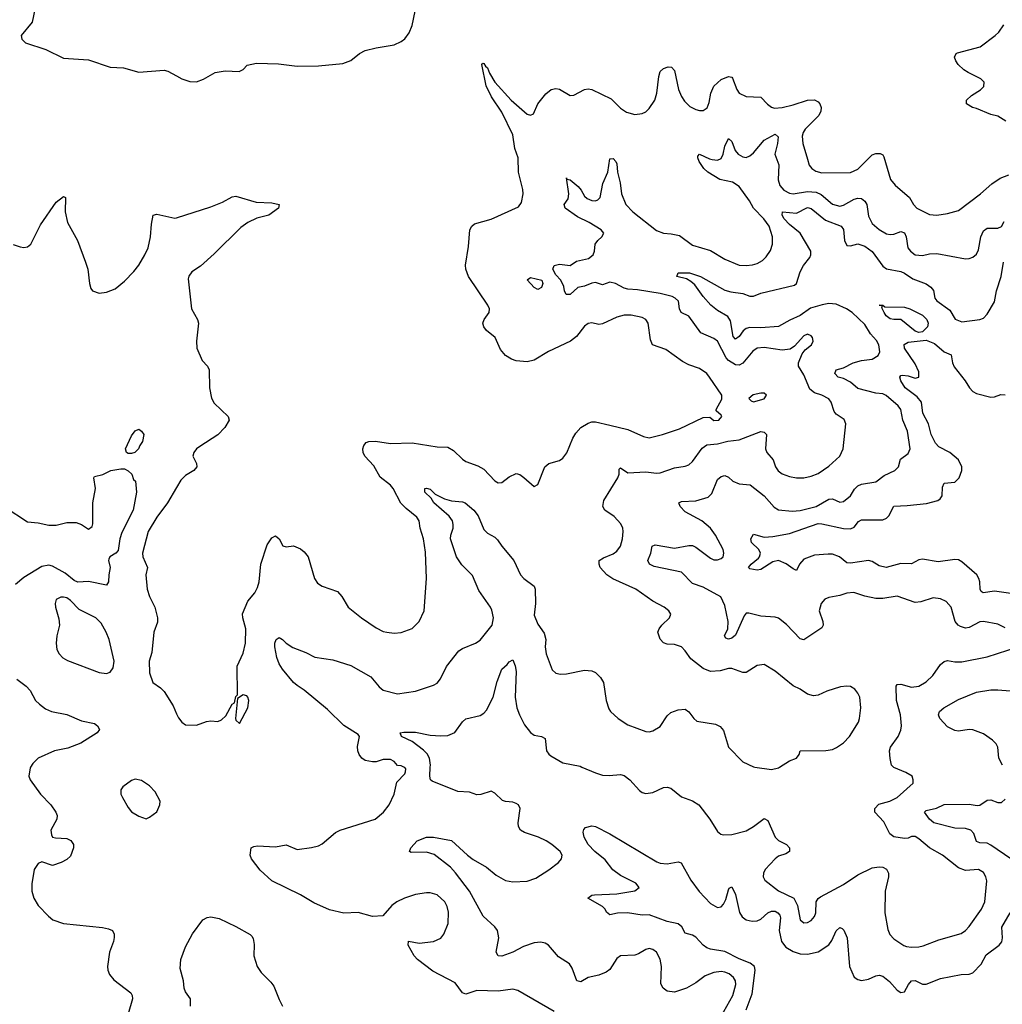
# Model space of a CAD drawing. Header units: inches. Extents: x 1449094 to 1618372, y 389908 to 534307.
# Tile 86 of 256: x 1469127 to 1474594, y 458680 to 464159. Entities that reach past the tile are written whole.
import ezdxf

# ---------------------------------------------------------------- set-up
doc = ezdxf.new("R2010")
doc.units = ezdxf.units.IN
doc.header["$MEASUREMENT"] = 0
for name, color, linetype in [('B4465', 7, 'Continuous'), ('B4466', 7, 'Continuous'), ('B4475', 7, 'Continuous'), ('B4476', 7, 'Continuous')]:
    doc.layers.add(name, color=color, linetype=linetype)

msp = doc.modelspace()

# ---------------------------------------------------------------- linework, layer by layer
at = {"layer": 'B4465', "color": 5, "elevation": 660}
msp.add_lwpolyline([(1469187.2, 460000), (1469184.6, 459995.4), (1469177.6, 459950), (1469184.9, 459930), (1469243.1, 459850), (1469300.3, 459790), (1469328.5, 459750), (1469334.9, 459730), (1469333, 459710), (1469300.5, 459650), (1469303.1, 459623.1), (1469310, 459611), (1469325.8, 459605.8), (1469390, 459602), (1469412.3, 459592.3), (1469426, 459570), (1469426.8, 459550), (1469410, 459505.2), (1469390, 459486.6), (1469358, 459470), (1469310, 459452.7), (1469250, 459472.3), (1469230, 459464), (1469208.2, 459430), (1469194.9, 459350), (1469194, 459310), (1469206.4, 459270), (1469230.4, 459230), (1469286.4, 459170), (1469310.8, 459150), (1469370.3, 459130.3), (1469587.9, 459107.9), (1469620.7, 459100.7), (1469642.8, 459090), (1469653, 459070), (1469652.5, 459052.5), (1469648.7, 459030), (1469626.7, 458970), (1469615.6, 458890), (1469616.9, 458870), (1469626, 458846), (1469650, 458816), (1469744.6, 458744.6), (1469753.5, 458730), (1469755.3, 458710), (1469730, 458626.3)], dxfattribs=at)
at = {"layer": 'B4465', "color": 5, "elevation": 680}
msp.add_lwpolyline([(1469770, 459933.2), (1469750, 459925.2), (1469700.7, 459890), (1469690, 459874), (1469690.4, 459850), (1469699.3, 459830), (1469730, 459774.8), (1469750, 459750.8), (1469790, 459726.8), (1469830, 459711.3), (1469850, 459721), (1469890, 459751.3), (1469906, 459790), (1469909.2, 459810), (1469881.5, 459861.5), (1469850, 459895.3), (1469804.7, 459924.7)], close=True, dxfattribs=at)
at = {"layer": 'B4466', "color": 5}
for points, elevation in [([(1469230, 464306), (1469195.8, 464144.2), (1469136, 464070), (1469138, 464050), (1469158.8, 464030), (1469272.8, 463992.8), (1469370, 463943.6), (1469510, 463935.9), (1469630, 463895.2), (1469704.7, 463890), (1469790, 463866), (1469930, 463876.8), (1469951.9, 463871.9), (1470000, 463845.4)], 720), ([(1469090, 462908.5), (1469130, 462894), (1469150, 462890.4), (1469170, 462894.9), (1469189.4, 462910), (1469242.2, 463017.8), (1469330, 463143), (1469370, 463174), (1469382, 463170), (1469379.5, 463090), (1469392.4, 463030), (1469448.8, 462930), (1469492.4, 462810), (1469506, 462770), (1469514.8, 462690), (1469523.5, 462663.5), (1469532, 462650), (1469570, 462636), (1469610, 462643), (1469658.3, 462661.7), (1469710, 462703.8), (1469762.5, 462757.5), (1469790, 462792.4), (1469823.9, 462850), (1469841.4, 462890), (1469855.1, 462950), (1469860.1, 463019.9), (1469870, 463070.7), (1469890, 463077.1), (1469990, 463053.7), (1470000, 463056.8)], 680), ([(1469045.8, 461445.8), (1469170, 461364.2), (1469230, 461358.4), (1469290, 461345.3), (1469330, 461345.7), (1469390, 461360.4), (1469440.5, 461360.5), (1469470.5, 461350.5), (1469510, 461324), (1469530, 461338), (1469533.4, 461353.4), (1469534.5, 461470), (1469549.2, 461550), (1469539, 461610), (1469543.2, 461616.8), (1469590, 461627.7), (1469634, 461650), (1469690, 461660.2), (1469710, 461658.8), (1469730, 461649.1), (1469750.5, 461630), (1469759.6, 461599.6), (1469770.7, 461590), (1469776.4, 461530), (1469759.2, 461430), (1469694.7, 461305.3), (1469683.9, 461270), (1469674.4, 461205.6), (1469662.3, 461190), (1469628.8, 461170), (1469622.9, 461157.1), (1469620.8, 461150), (1469630.2, 461110), (1469622.6, 461070), (1469621.1, 461030), (1469610, 461012), (1469510, 461032.4), (1469450, 461028.3), (1469430, 461037.5), (1469379.9, 461079.9), (1469310, 461117.1), (1469290, 461123.2), (1469250, 461115.3), (1469150, 461054.6), (1469104.5, 461015.5)], 660), ([(1470000, 461555.4), (1469949.2, 461470), (1469889.4, 461390), (1469842.6, 461310), (1469811.1, 461190), (1469813, 461170), (1469837.3, 461110), (1469829.2, 461070), (1469835.9, 460990), (1469849.6, 460949.6), (1469878.6, 460890), (1469894, 460830), (1469893.6, 460806.4), (1469874.3, 460750), (1469862, 460638), (1469848, 460590), (1469850, 460524.7), (1469867.3, 460470), (1469910, 460440.5), (1469930, 460420.7), (1469980.4, 460340.4), (1470000, 460297)], 680), ([(1469111.8, 460490), (1469162.8, 460450), (1469185.4, 460425.4), (1469215.8, 460370), (1469236.5, 460350), (1469270, 460324.9), (1469304.9, 460310), (1469390, 460292.2), (1469470, 460257.5), (1469542.5, 460242.5), (1469560.5, 460230), (1469570.4, 460210), (1469558.8, 460190), (1469466.3, 460133.7), (1469394.8, 460105.2), (1469320.5, 460090), (1469230.7, 460050), (1469199.2, 460020.8), (1469187.2, 460000)], 660)]:
    msp.add_lwpolyline(points, dxfattribs=dict(at, elevation=elevation))
for points, elevation in [([(1469750, 461744.8), (1469730, 461745.1), (1469720.7, 461750), (1469716.3, 461770), (1469750, 461842.8), (1469770, 461871), (1469790, 461881), (1469804.7, 461870), (1469818, 461850), (1469811.1, 461811.1), (1469794.8, 461790), (1469788, 461770), (1469767.3, 461750)], 660), ([(1469370, 460946.3), (1469355.3, 460944.7), (1469330, 460932), (1469324.9, 460910), (1469327, 460890), (1469345.5, 460825.5), (1469349, 460790), (1469333.8, 460730), (1469329.2, 460689.2), (1469334.3, 460654.3), (1469346, 460630), (1469367.8, 460607.8), (1469393.1, 460593.1), (1469570, 460526.4), (1469610, 460521.6), (1469630, 460528), (1469648, 460552), (1469652.3, 460590), (1469624.8, 460710), (1469609, 460750), (1469580.3, 460800.4), (1469550, 460831), (1469457, 460877), (1469410, 460927.3), (1469390, 460941.3)], 680)]:
    msp.add_lwpolyline(points, close=True, dxfattribs=dict(at, elevation=elevation))
at = {"layer": 'B4475', "color": 5}
for points, elevation in [([(1472101, 458641), (1471897.8, 458757.8), (1471870, 458764), (1471790, 458753.6), (1471670, 458756.5), (1471610, 458737.2), (1471590, 458743.5), (1471550, 458800.3), (1471425.2, 458865.2), (1471340.5, 458930), (1471322, 458950), (1471289.2, 459010), (1471290, 459030.7), (1471350, 459019.5), (1471430, 459030.3), (1471470, 459048.4), (1471487, 459070), (1471511.1, 459128.9), (1471513, 459193), (1471504.9, 459224.9), (1471492.8, 459250), (1471450, 459289.6), (1471410, 459300.5), (1471390, 459300.5), (1471330, 459291), (1471267.3, 459270), (1471224.9, 459250), (1471197.3, 459230), (1471147.5, 459172.5), (1471090, 459168), (1471010, 459191.2), (1470930, 459187.7), (1470850, 459206.6), (1470764.5, 459244.5), (1470689.6, 459290), (1470530, 459367.8), (1470465.9, 459425.9), (1470416, 459490), (1470409.5, 459510), (1470415.3, 459550), (1470430, 459558.8), (1470450, 459562), (1470550, 459556.4), (1470610, 459567.3), (1470670, 459540.7), (1470750, 459552.4), (1470790, 459562.4), (1470810, 459572.7), (1470884, 459636), (1470909.3, 459650), (1471105.1, 459710), (1471151.2, 459750), (1471182.6, 459790), (1471211, 459850), (1471224.7, 459915.3), (1471270, 459963), (1471274.1, 459974.1), (1471274.7, 459990), (1471270, 459997), (1471263.7, 460000)], 660), ([(1473028.6, 458610), (1473094.1, 458730), (1473111.3, 458790), (1473109.8, 458810), (1473099.2, 458830), (1473074.7, 458850), (1473050, 458859.3), (1473030, 458862.2), (1472990, 458857.6), (1472940.7, 458839.3), (1472890, 458799.7), (1472837.3, 458770), (1472770, 458748.2), (1472730, 458753.3), (1472707.6, 458770), (1472694.8, 458794.8), (1472697.8, 458890), (1472690, 458932), (1472669.7, 458970), (1472650, 458986), (1472630, 458990.7), (1472610, 458985.7), (1472570, 458960.5), (1472550, 458953.7), (1472470, 458949.6), (1472450, 458934.5), (1472410, 458873.3), (1472390, 458858.3), (1472350, 458841.7), (1472290, 458829.7), (1472250, 458805.1), (1472226.9, 458810), (1472201, 458881), (1472186, 458906), (1472124.9, 458944.9), (1472070, 459009.7), (1472050, 459021.1), (1472025.9, 459025.9), (1471990, 459022), (1471930, 459000.9), (1471870.5, 458970), (1471830, 458955.1), (1471810, 458948.5), (1471789.8, 458949.8), (1471778.7, 458970), (1471792.9, 459050), (1471786.4, 459090), (1471771.2, 459111.2), (1471706, 459170), (1471629.3, 459309.3), (1471552, 459412), (1471523.4, 459443.4), (1471433.6, 459513.6), (1471390, 459527.3), (1471305.4, 459525.4), (1471295.3, 459530), (1471303.7, 459550), (1471339.3, 459590), (1471390, 459610.3), (1471430.3, 459610.3), (1471529.3, 459590.7), (1471618.7, 459510), (1471650, 459486.5), (1471723.5, 459443.5), (1471778, 459398), (1471830, 459369.1), (1471870, 459361.3), (1471950, 459365.8), (1471998, 459382), (1472071.7, 459428.3), (1472124.5, 459470), (1472142, 459490), (1472144.5, 459510), (1472134, 459530), (1472087.8, 459570), (1472056.3, 459590), (1472014, 459610), (1471936.4, 459636.4), (1471913.7, 459650), (1471902, 459670), (1471900.3, 459690), (1471912.4, 459770), (1471902, 459790), (1471890, 459797.4), (1471870, 459805.1), (1471830, 459808), (1471814.1, 459814.1), (1471770, 459855.8), (1471750, 459866), (1471692.8, 459847.2), (1471670, 459846), (1471630, 459859.6), (1471565, 459865), (1471421.8, 459921.8), (1471412.3, 459930), (1471409.1, 459949.1), (1471411.6, 460000)], 640), ([(1472255.7, 460000), (1472330, 459967.5), (1472370, 459955.2), (1472407.3, 459952.7), (1472470, 459958.9), (1472490, 459953.4), (1472522.4, 459930), (1472576.3, 459870), (1472590, 459859.3), (1472610, 459852.4), (1472650, 459858), (1472710, 459885.7), (1472730, 459888.7), (1472750, 459882.4), (1472810, 459833.7), (1472870, 459811.8), (1472906, 459790), (1472966.7, 459710), (1473010, 459642), (1473027.6, 459627.6), (1473042.3, 459622.3), (1473090, 459624.9), (1473170, 459646), (1473210.6, 459669.4), (1473270, 459714.4), (1473290, 459702), (1473330.2, 459610.2), (1473350, 459591.8), (1473392.7, 459570), (1473410.3, 459550), (1473410.4, 459530), (1473390, 459518), (1473350, 459504.2), (1473330, 459489.7), (1473275.3, 459430), (1473265.2, 459410), (1473263.6, 459390), (1473273.7, 459370), (1473350, 459311.2), (1473434.4, 459270), (1473454.4, 459230), (1473470, 459150.8), (1473490, 459133.7), (1473510, 459136), (1473530, 459146.3), (1473550, 459168.7), (1473556.2, 459190), (1473559.2, 459250), (1473570.7, 459269.3), (1473581.9, 459278.1), (1473710, 459346), (1473790, 459400.2), (1473870, 459439.3), (1473910, 459444.2), (1473930, 459442.7), (1473950, 459432), (1473961.1, 459410), (1473961.7, 459390), (1473941.7, 459310), (1473940.3, 459190), (1473956.5, 459096.5), (1473968.2, 459068.2), (1473990, 459044.4), (1474047.3, 459007.3), (1474062.2, 459002.2), (1474090, 458998.5), (1474130, 459000.8), (1474154.3, 459005.7), (1474240.6, 459039.4), (1474365.7, 459074.3), (1474389.8, 459090.2), (1474410, 459112.2), (1474478.8, 459210), (1474496.5, 459250), (1474507.7, 459367.7), (1474502.3, 459390), (1474490, 459413), (1474462, 459430), (1474390, 459425.2), (1474350, 459438.7), (1474261.6, 459510), (1474190, 459550.6), (1474130, 459601.5), (1474110, 459613), (1474090, 459613.6), (1474070, 459604.2), (1474050, 459602.6), (1473990, 459612.6), (1473968.1, 459628.1), (1473934.8, 459694.8), (1473884.4, 459750), (1473885.1, 459770), (1473907, 459793), (1473969.1, 459810.9), (1474009.6, 459830), (1474097.6, 459910), (1474098.4, 459930), (1474092.3, 459950), (1474057.2, 459970), (1473990, 459998.4), (1473988.4, 460000)], 640), ([(1473217.7, 460000), (1473310, 459987), (1473350, 459996.4), (1473355.5, 460000)], 660), ([(1474642.5, 459490), (1474530, 459565.2), (1474510, 459576), (1474470, 459579.5), (1474450, 459586.8), (1474436.1, 459630), (1474418.5, 459650), (1474390, 459658), (1474330, 459659.9), (1474213.5, 459690), (1474188.5, 459710), (1474161.3, 459750), (1474170, 459758.7), (1474228.3, 459771.7), (1474270, 459791), (1474410, 459794.3), (1474453.6, 459786.4), (1474470, 459789), (1474510, 459815.9), (1474530, 459818.7), (1474570, 459803.6), (1474590, 459802.6), (1474610, 459822)], 620), ([(1473168.5, 458650), (1473202.2, 458737.8), (1473219.1, 458870), (1473216.1, 458890), (1473192.1, 458910), (1473130, 458933.2), (1473050, 458974.5), (1472970, 458987), (1472950, 458995.3), (1472929.1, 459010), (1472890, 459053.3), (1472870, 459064.8), (1472830, 459075.1), (1472811.2, 459111.2), (1472790, 459128.4), (1472730, 459141), (1472630, 459177.7), (1472590, 459176), (1472508.6, 459188.6), (1472452.5, 459187.5), (1472410, 459178.9), (1472392.1, 459192.1), (1472384, 459210), (1472370, 459225.1), (1472289, 459270), (1472310, 459286.8), (1472326, 459290), (1472450, 459295.3), (1472548.8, 459311.2), (1472572.9, 459330), (1472554.8, 459354.8), (1472470, 459397.1), (1472428.2, 459428.2), (1472384.2, 459484.2), (1472327.7, 459530), (1472289.8, 459570), (1472267.8, 459610), (1472262.5, 459637.5), (1472266.3, 459653.7), (1472275.5, 459664.5), (1472310, 459673), (1472330, 459670.4), (1472410, 459628.2), (1472672.5, 459472.5), (1472690, 459465.7), (1472730, 459461.1), (1472790, 459473.1), (1472807.5, 459467.5), (1472862, 459370), (1472907, 459307), (1472970, 459242), (1473010, 459219.2), (1473030, 459222.4), (1473042.5, 459237.5), (1473056.2, 459263.8), (1473070, 459318), (1473074.5, 459325.5), (1473090, 459333), (1473110.5, 459290.5), (1473131.9, 459191.9), (1473147.6, 459167.6), (1473170, 459149.4), (1473202.6, 459142.6), (1473230, 459145), (1473250, 459153.4), (1473290, 459188.4), (1473310, 459199), (1473330, 459197.5), (1473346, 459190), (1473356.7, 459176.7), (1473361, 459161), (1473352.9, 459090), (1473366.3, 459030), (1473390, 458998.1), (1473430, 458973.4), (1473470, 458961.7), (1473510, 458958.8), (1473570, 458972), (1473628.8, 459011.2), (1473645.7, 459034.3), (1473670, 459088.5), (1473690, 459108.4), (1473702.6, 459102.6), (1473712.9, 459092.9), (1473731.1, 459050), (1473744, 458890), (1473770, 458830.4), (1473790, 458817.4), (1473810, 458812.9), (1473850, 458820.8), (1473890, 458838.6), (1473910, 458842.2), (1473930, 458837.2), (1473966.8, 458806.8), (1474010, 458758.5), (1474030, 458745.8), (1474050, 458750.3), (1474072.5, 458790), (1474090, 458810.2), (1474110, 458811.8), (1474150, 458792.8), (1474170, 458792.1), (1474250, 458823.5), (1474365.3, 458845.3), (1474410, 458848.7), (1474430, 458855.8), (1474476.4, 458903.6), (1474504.5, 458955.5), (1474576.9, 459010), (1474591.9, 459028.1), (1474596.1, 459050), (1474591.6, 459110), (1474638.8, 459190)], 620), ([(1470078.3, 458670), (1470076.9, 458710), (1470049.4, 458750), (1470042, 458770), (1470037.6, 458810), (1470020.1, 458880.1), (1470023.1, 458930), (1470050, 459000.7), (1470088.5, 459071.5), (1470146, 459150), (1470170, 459162.4), (1470190, 459166.7), (1470237.4, 459157.4), (1470330, 459113), (1470408.5, 459068.5), (1470418.7, 459058.7), (1470426.4, 459046.4), (1470432.5, 459012.5), (1470430.5, 458950), (1470448.4, 458890), (1470470, 458856.3), (1470523.8, 458803.8), (1470540.5, 458780.5), (1470570, 458706.8), (1470590, 458670.7)], 660)]:
    msp.add_lwpolyline(points, dxfattribs=dict(at, elevation=elevation))
at = {"layer": 'B4476', "color": 5}
for points, elevation in [([(1470000, 463845.4), (1470030, 463828.9), (1470073.9, 463813.9), (1470110, 463812.7), (1470150, 463828.2), (1470215.2, 463864.8), (1470270, 463873.1), (1470349.1, 463870.9), (1470370, 463882), (1470393.6, 463906.4), (1470444, 463916), (1470567.2, 463912.8), (1470670, 463899.6), (1470790, 463902.1), (1470924.4, 463915.6), (1470970, 463931.6), (1471018.4, 463970), (1471050, 463987.2), (1471110, 464002.6), (1471210, 464019.5), (1471250, 464036.4), (1471270, 464052.7), (1471293.9, 464086.1), (1471310, 464126.8), (1471336.8, 464250)], 720), ([(1474614, 463594), (1474570, 463622), (1474530, 463631.5), (1474450, 463665.1), (1474428, 463670), (1474395.3, 463690), (1474395.3, 463710), (1474423.2, 463736.8), (1474472.5, 463767.5), (1474492.5, 463787.5), (1474494, 463810), (1474475.3, 463830), (1474403.8, 463863.8), (1474380.1, 463880.1), (1474349, 463910), (1474335.3, 463930), (1474329, 463950), (1474338, 463970), (1474345.6, 463974.4), (1474471.6, 464008.4), (1474554, 464070), (1474574.7, 464090), (1474602.4, 464130)], 680), ([(1470000, 460297), (1470010, 460274.8), (1470030, 460250.8), (1470050, 460236), (1470110, 460234), (1470166, 460254), (1470190, 460257.1), (1470230, 460253), (1470250, 460263), (1470274.1, 460285.9), (1470310, 460351), (1470322, 460358), (1470330, 460392), (1470338, 460402), (1470337.5, 460562.5), (1470370, 460633.4), (1470382.9, 460690), (1470385, 460770), (1470368.8, 460830), (1470367.3, 460852.7), (1470397.3, 460922.7), (1470434.5, 460970), (1470450, 460999.1), (1470458.9, 461030), (1470468.9, 461130), (1470504.2, 461235.8), (1470530, 461274.9), (1470550, 461286), (1470570, 461270.5), (1470591.7, 461231.7), (1470610, 461225.7), (1470650, 461231.3), (1470690, 461213.6), (1470710, 461198.3), (1470732.8, 461170), (1470767.2, 461050), (1470783.8, 461023.8), (1470810, 461006), (1470896.2, 460976.2), (1470919.1, 460950), (1470954.8, 460890), (1471028, 460830), (1471110, 460775.3), (1471150, 460755.3), (1471170, 460750.3), (1471210, 460745.7), (1471250, 460748.8), (1471310, 460770.4), (1471350, 460810.5), (1471377.2, 460870), (1471389.7, 461050), (1471384.9, 461195.1), (1471374.1, 461270), (1471354.4, 461330), (1471348.9, 461370), (1471337.4, 461390), (1471278.1, 461438.1), (1471248.6, 461468.6), (1471205.8, 461550), (1471190, 461568.9), (1471133.6, 461613.6), (1471096.9, 461676.9), (1471046.8, 461730), (1471037.7, 461750), (1471036.5, 461770), (1471041.5, 461790), (1471054.2, 461805.8), (1471070, 461811.4), (1471106.7, 461813.3), (1471190, 461800.6), (1471310, 461803.8), (1471450, 461782.7), (1471510, 461779.6), (1471541.4, 461761.4), (1471590, 461712.4), (1471610, 461699.5), (1471675.3, 461675.3), (1471710, 461657.4), (1471770, 461593), (1471790, 461581.6), (1471810, 461583.8), (1471850, 461614.4), (1471890, 461633.4), (1471910, 461627.7), (1471932, 461612), (1471990, 461562), (1472010, 461572), (1472049.8, 461670.2), (1472071.1, 461688.9), (1472130, 461705.3), (1472150, 461718.4), (1472171.8, 461748.2), (1472205, 461830), (1472221.6, 461858.4), (1472250, 461889.2), (1472290, 461914), (1472310, 461920.7), (1472330, 461920.2), (1472410, 461903.2), (1472510, 461877.6), (1472598.8, 461838.8), (1472630, 461832.4), (1472704.5, 461850), (1472797.5, 461882.5), (1472930, 461944.9), (1472967.1, 461947.1), (1472990, 461928), (1473018, 461930), (1473033.2, 461950), (1473030, 461958), (1473003.1, 461983.1), (1473002, 461990), (1473033, 462047), (1473033, 462070), (1472966, 462170), (1472949.7, 462190), (1472910, 462218.4), (1472850, 462238.5), (1472815.8, 462255.8), (1472722.7, 462322.7), (1472648.6, 462348.6), (1472637.2, 462377.3), (1472623.1, 462470), (1472610, 462491.2), (1472590, 462501.1), (1472530, 462515.1), (1472490, 462515.1), (1472450, 462504), (1472370, 462465.4), (1472350, 462463.5), (1472310, 462471.1), (1472290, 462468.2), (1472270, 462453.5), (1472225.1, 462394.9), (1472192, 462370), (1472070, 462312.5), (1471990, 462263.5), (1471950, 462254), (1471890, 462260.6), (1471863.5, 462270), (1471831, 462290), (1471803.1, 462323.1), (1471772.4, 462390), (1471725.1, 462430), (1471709.7, 462450), (1471704, 462470), (1471711.2, 462490), (1471739.8, 462530), (1471740.3, 462550), (1471732.2, 462570), (1471625, 462730), (1471608.9, 462770), (1471607.7, 462792.3), (1471623.6, 462896.4), (1471632, 462990), (1471642.6, 463010), (1471656.8, 463023.2), (1471750.5, 463049.5), (1471902.6, 463117.4), (1471918.9, 463141.1), (1471928.6, 463190), (1471926.9, 463213.1), (1471901.5, 463310), (1471900.5, 463390), (1471882, 463442), (1471870, 463517.6), (1471810, 463644.4), (1471752.8, 463730), (1471723.2, 463790), (1471698, 463910), (1471703.5, 463916.5), (1471710, 463914.7), (1471719.1, 463899.1), (1471730, 463891), (1471740.2, 463860.2), (1471770.1, 463810), (1471862, 463710), (1471950, 463633.1), (1471970, 463626.4), (1471985.1, 463634.9), (1472009.6, 463690), (1472053.8, 463746.2), (1472085.1, 463770), (1472110, 463776.5), (1472130, 463771.6), (1472190, 463737.4), (1472210, 463738), (1472270, 463770.2), (1472290, 463773.6), (1472310, 463770.2), (1472418.4, 463718.4), (1472470, 463666), (1472503.6, 463643.6), (1472550, 463631.8), (1472590, 463637), (1472610, 463646.7), (1472630, 463663.8), (1472661.1, 463710), (1472672.8, 463750), (1472682.5, 463842.5), (1472690.7, 463870), (1472710, 463887.8), (1472735.7, 463895.7), (1472754.2, 463894.2), (1472770, 463875.8), (1472793.5, 463770), (1472810, 463730.4), (1472826.1, 463706.1), (1472856.1, 463676.1), (1472890, 463658.3), (1472910, 463653.1), (1472930, 463653.4), (1472952, 463668), (1472962.4, 463697.6), (1472972.1, 463750), (1472990, 463788.2), (1473030, 463826.2), (1473070, 463842.4), (1473090, 463838.8), (1473093.5, 463833.5), (1473116.4, 463770), (1473130.7, 463750), (1473170, 463730.4), (1473250, 463727.7), (1473288, 463688), (1473310, 463671.4), (1473326.1, 463666.1), (1473370, 463669.5), (1473430, 463683.9), (1473510, 463710.9), (1473550, 463713.5), (1473570, 463701.5), (1473579.7, 463690), (1473586.2, 463670), (1473584.9, 463650), (1473573.7, 463626.3), (1473498.3, 463550), (1473485.8, 463530), (1473481.3, 463510), (1473484.9, 463470), (1473510, 463382.8), (1473520.3, 463350), (1473534.4, 463330), (1473556.2, 463316.2), (1473590, 463307.3), (1473750, 463308), (1473790, 463326.2), (1473870, 463406.3), (1473890, 463414.4), (1473914.6, 463414.6), (1473930, 463407.3), (1473935.8, 463395.8), (1473972.3, 463270), (1473998.5, 463238.5), (1474077.6, 463170), (1474100.3, 463130), (1474118.4, 463110), (1474190, 463075.2), (1474229.7, 463070.3), (1474290, 463079.6), (1474350, 463096), (1474473.3, 463190), (1474535.4, 463244.6), (1474583.3, 463276.7), (1474630, 463295.8)], 680), ([(1473355.5, 460000), (1473410, 460035.5), (1473448.7, 460050), (1473464, 460070), (1473470, 460090.8), (1473612.8, 460092.8), (1473650, 460098.7), (1473671.8, 460108.2), (1473710, 460135.6), (1473744.7, 460170), (1473794.3, 460250), (1473799.7, 460270), (1473806.9, 460330), (1473801, 460390), (1473791.3, 460411.3), (1473773.2, 460433.2), (1473750, 460448), (1473728.8, 460451.2), (1473694.1, 460445.9), (1473618.4, 460421.6), (1473570, 460399.5), (1473543.8, 460396.2), (1473510, 460406), (1473470, 460433.6), (1473430, 460451.8), (1473330, 460533.6), (1473270, 460571.6), (1473230, 460565.6), (1473170, 460526.9), (1473150, 460527.1), (1473090, 460548), (1473070, 460547.8), (1473024.2, 460535.8), (1472970, 460532.3), (1472930, 460548.5), (1472861.7, 460601.7), (1472830, 460647.3), (1472808.6, 460668.6), (1472770, 460682), (1472730, 460684.2), (1472710, 460691.8), (1472691.1, 460711.1), (1472677.6, 460750), (1472684.2, 460770), (1472699.6, 460790), (1472742.9, 460830), (1472749.5, 460850), (1472738, 460870), (1472712.3, 460890), (1472650, 460922.6), (1472555.6, 460990), (1472427.3, 461047.3), (1472394.6, 461070), (1472357.6, 461110), (1472351.1, 461130), (1472352, 461150), (1472375.2, 461164.8), (1472430, 461186), (1472450, 461202.3), (1472469.9, 461230.1), (1472481.4, 461270), (1472485.2, 461310), (1472482.6, 461330), (1472472.6, 461352.6), (1472434.3, 461394.3), (1472382.9, 461430), (1472371.6, 461450), (1472376.9, 461483.1), (1472456, 461610), (1472462.7, 461630), (1472462.7, 461657.3), (1472470, 461664.7), (1472510, 461637.1), (1472610, 461642.7), (1472670, 461635), (1472690, 461636.9), (1472770, 461664.7), (1472830, 461673.8), (1472850, 461682.3), (1472870, 461700.3), (1472924.6, 461775.4), (1472950, 461793.6), (1473010, 461799), (1473067.2, 461812.8), (1473130, 461821.5), (1473250, 461866.7), (1473270, 461863.1), (1473282, 461850), (1473276, 461770), (1473284.2, 461750), (1473319.7, 461710), (1473332.9, 461670), (1473347.7, 461647.7), (1473370, 461631.8), (1473410, 461616.5), (1473450, 461608.9), (1473490, 461610.3), (1473530, 461618.3), (1473570, 461632.9), (1473630, 461674.9), (1473689.7, 461730), (1473708.6, 461770), (1473723.5, 461910), (1473714.7, 461934.7), (1473670, 461964.5), (1473658.3, 461978.3), (1473642.7, 462030), (1473628.4, 462048.4), (1473589.9, 462069.9), (1473550, 462082.4), (1473523, 462103), (1473490, 462182), (1473460.4, 462230), (1473461, 462250), (1473480, 462300), (1473498.3, 462321.7), (1473532.7, 462350), (1473541.2, 462370), (1473538, 462390), (1473530, 462399.3), (1473510, 462409.4), (1473490, 462399.6), (1473438.2, 462341.8), (1473414.5, 462325.5), (1473370, 462319.4), (1473270, 462334.3), (1473230, 462330.6), (1473205.9, 462314.1), (1473150, 462247.2), (1473130, 462235.7), (1473110, 462237.7), (1473070, 462262.5), (1473057, 462277), (1473009, 462370), (1472990, 462384.7), (1472916.5, 462416.5), (1472850, 462508.9), (1472808.3, 462530), (1472799.1, 462550), (1472792.1, 462592.1), (1472774, 462610), (1472758.2, 462618.2), (1472690, 462635), (1472564, 462656), (1472510, 462659.9), (1472490, 462664.9), (1472442.6, 462690), (1472410, 462697.4), (1472370, 462683.8), (1472330, 462695.9), (1472310, 462692.6), (1472270, 462676), (1472232.2, 462667.8), (1472190, 462629), (1472168, 462630), (1472158, 462650), (1472154.6, 462674.6), (1472138, 462710), (1472110, 462738), (1472093.2, 462770), (1472101.2, 462790), (1472130, 462797.6), (1472190, 462790.4), (1472225, 462815), (1472291.8, 462830), (1472318.7, 462850), (1472325.6, 462870), (1472329.5, 462910), (1472343.7, 462930), (1472366.6, 462950), (1472377.6, 462970), (1472363, 462990), (1472296.4, 463030), (1472230, 463060.9), (1472162.6, 463110), (1472157.4, 463130), (1472178.2, 463161.8), (1472182.5, 463190), (1472170, 463278), (1472172, 463272), (1472190, 463267.2), (1472234, 463230), (1472250.6, 463210.6), (1472270, 463176), (1472283.7, 463163.7), (1472310, 463152.2), (1472330, 463150.2), (1472344.7, 463155.3), (1472357.2, 463170), (1472372, 463248), (1472398.8, 463310), (1472410, 463384.9), (1472430, 463386), (1472444.9, 463370), (1472450, 463357.3), (1472454, 463310), (1472467.8, 463250), (1472475.3, 463190), (1472498.8, 463130), (1472537.8, 463090), (1472670, 462985.5), (1472710, 462970.2), (1472752.2, 462967.8), (1472798.3, 462958.3), (1472870, 462904.9), (1472970, 462874.2), (1473050, 462826.5), (1473130, 462793.4), (1473170, 462790.2), (1473205.1, 462794.9), (1473230, 462801.6), (1473260.9, 462819.1), (1473281.1, 462838.9), (1473304.8, 462875.2), (1473315, 462910), (1473315.9, 462950), (1473297.2, 463010), (1473268.4, 463050), (1473209.2, 463109.2), (1473186.8, 463150), (1473130, 463230.6), (1473093.7, 463253.7), (1473023.1, 463270), (1472955.1, 463310), (1472933.8, 463330), (1472907.6, 463370), (1472899.7, 463390), (1472900.8, 463399.2), (1472910, 463410.2), (1472964.3, 463384.3), (1472980.7, 463380.8), (1473010, 463377.7), (1473030, 463386.9), (1473040.7, 463410), (1473050, 463454.8), (1473070, 463498), (1473090, 463481), (1473107.7, 463430), (1473125.3, 463410), (1473150, 463394.6), (1473170, 463391.6), (1473190, 463400.7), (1473210, 463417.1), (1473270, 463488.1), (1473330, 463521.3), (1473347.1, 463507.1), (1473344.2, 463470), (1473328.2, 463410), (1473350.1, 463350.1), (1473346.6, 463266.6), (1473356.5, 463236.5), (1473378.5, 463210), (1473410, 463192.8), (1473430, 463190.1), (1473510, 463201.9), (1473558.1, 463198.1), (1473586, 463186), (1473650, 463132.6), (1473690, 463120.6), (1473710, 463126.4), (1473770, 463159.5), (1473790, 463165.3), (1473810, 463163.7), (1473829.6, 463149.6), (1473841, 463130), (1473850, 463064.9), (1473870, 463024.7), (1473910, 462991.2), (1473950, 462967.5), (1473970, 462962.7), (1473990, 462964.8), (1474030, 462979.6), (1474050, 462973.4), (1474058.6, 462950), (1474069.5, 462889.5), (1474082.8, 462870), (1474110, 462850.2), (1474150, 462847.3), (1474190, 462855.4), (1474230, 462857.4), (1474390, 462827.6), (1474410, 462828.9), (1474430, 462836.5), (1474450, 462854.4), (1474462.3, 462877.7), (1474475.6, 462950), (1474490, 462984.6), (1474510, 462998.9), (1474570, 462998.8), (1474590, 463007.9), (1474604.4, 463035.6)], 660), ([(1470000, 463056.8), (1470190, 463117), (1470256, 463144), (1470310, 463173.4), (1470330, 463176.3), (1470443.6, 463143.6), (1470530, 463140.3), (1470570.6, 463130), (1470566.8, 463110), (1470514, 463070), (1470446, 463054), (1470396.3, 463030), (1470357, 463003), (1470210, 462855.1), (1470132.8, 462787.2), (1470084.6, 462755.4), (1470067.7, 462732.3), (1470063.9, 462716.1), (1470083, 462550), (1470116.5, 462490), (1470122.3, 462470), (1470110.3, 462370), (1470113.1, 462330), (1470142.9, 462262.9), (1470172.2, 462230), (1470182, 462210), (1470183.6, 462110), (1470193.4, 462053.4), (1470210, 462024.4), (1470286.8, 461950), (1470293, 461930), (1470267.7, 461890), (1470230, 461849.6), (1470130, 461784.7), (1470110.4, 461770), (1470095.8, 461750), (1470090.4, 461730), (1470110.4, 461690), (1470113, 461670), (1470095.5, 461650), (1470050, 461621.7), (1470024.1, 461595.9), (1470000, 461555.4)], 680), ([(1474610, 460775.6), (1474570, 460795.4), (1474490, 460809.8), (1474470, 460807.4), (1474410, 460777), (1474390, 460773.7), (1474361.5, 460781.5), (1474348, 460790), (1474332.1, 460810), (1474309.7, 460890), (1474281.6, 460921.6), (1474250, 460936.4), (1474210, 460940.9), (1474141, 460919), (1474110, 460915.5), (1474010, 460950.9), (1473930, 460938.6), (1473890, 460938.8), (1473830, 460950.8), (1473769, 460971), (1473730, 460968.2), (1473690, 460954.3), (1473630, 460944), (1473606.4, 460933.6), (1473587.4, 460910), (1473575.6, 460870), (1473594.9, 460810), (1473597.3, 460790), (1473590, 460774.5), (1473490, 460708.2), (1473470, 460712.8), (1473394.1, 460794.1), (1473350, 460828.4), (1473330, 460834.8), (1473250, 460839.8), (1473183.4, 460856.6), (1473170, 460856.2), (1473157.6, 460842.4), (1473110, 460733.7), (1473090, 460718), (1473070, 460711.3), (1473056.6, 460716.6), (1473048.2, 460730), (1473067.1, 460770), (1473069.4, 460810), (1473050, 460898.9), (1473027.6, 460947.6), (1472930, 461000.5), (1472870, 461021.9), (1472810, 461084.5), (1472656.8, 461116.8), (1472631.3, 461130), (1472621.7, 461150), (1472638, 461190), (1472646, 461230), (1472663.3, 461236.7), (1472770, 461218), (1472850, 461232.9), (1472870, 461232.3), (1472890, 461224.1), (1472970, 461162.7), (1472990, 461153), (1473010, 461152.3), (1473030, 461160.2), (1473040.4, 461170), (1473045.1, 461190), (1473040.3, 461210), (1472998.2, 461290), (1472970.8, 461330), (1472921.7, 461370), (1472830, 461420.3), (1472802.7, 461450), (1472794.5, 461470), (1472810, 461478.3), (1472890, 461481.4), (1472957.4, 461502.6), (1472978.1, 461521.9), (1473010, 461599.3), (1473030, 461617.4), (1473050, 461623.1), (1473070, 461613.7), (1473095.3, 461590), (1473130, 461575.5), (1473192, 461570), (1473270, 461509.4), (1473325.4, 461445.4), (1473350, 461432.3), (1473424.4, 461424.4), (1473470, 461427), (1473558, 461450), (1473630, 461491.5), (1473650, 461492.6), (1473690, 461473.4), (1473710, 461478.4), (1473749.8, 461510), (1473772.7, 461547.3), (1473790, 461564.9), (1473810, 461573.6), (1473890, 461587.7), (1473937.3, 461622.7), (1473997.2, 461650), (1474017, 461670), (1474027.5, 461712.5), (1474070, 461745.5), (1474082.4, 461770), (1474066.4, 461870), (1474040.8, 461930), (1474029.8, 461990), (1474014.8, 462010), (1473948.4, 462068.4), (1473930, 462076.2), (1473890, 462081.2), (1473790, 462107), (1473750, 462142.3), (1473710, 462161.8), (1473681.2, 462170), (1473662, 462190), (1473670, 462210.3), (1473710, 462221.7), (1473764.2, 462250), (1473810, 462261.8), (1473870, 462270.2), (1473903.1, 462290), (1473913.6, 462310), (1473907.9, 462350), (1473893.9, 462373.9), (1473861.4, 462410), (1473830, 462462.8), (1473759.5, 462530), (1473727.3, 462550), (1473670, 462576), (1473630, 462579.9), (1473592.3, 462572.3), (1473527.4, 462552.6), (1473470, 462512.1), (1473412.6, 462487.4), (1473350, 462450.7), (1473250, 462444.1), (1473190, 462445.2), (1473170, 462439.9), (1473152.6, 462427.4), (1473130, 462395.3), (1473110, 462380.3), (1473096.5, 462396.5), (1473082.7, 462482.7), (1473067.3, 462507.3), (1473010, 462540.7), (1472973.3, 462570), (1472930, 462617.7), (1472883.3, 462683.3), (1472861.7, 462701.7), (1472836.5, 462716.5), (1472783, 462730), (1472790, 462750.2), (1472854.8, 462750), (1472915.3, 462730), (1473050, 462653.4), (1473083.7, 462643.7), (1473150, 462635), (1473190, 462619.4), (1473210, 462620.9), (1473250, 462636), (1473438, 462682), (1473449.7, 462690.3), (1473470, 462754.8), (1473487.8, 462790), (1473523.8, 462836.2), (1473529.6, 462850), (1473528.2, 462870), (1473468.9, 462970), (1473410, 463019), (1473380.7, 463050), (1473369.3, 463070), (1473371.2, 463088.8), (1473450, 463082.5), (1473510, 463112.9), (1473530, 463108.7), (1473610, 463043.8), (1473697.6, 463010), (1473710.9, 462990.9), (1473716.2, 462930), (1473730, 462902), (1473750, 462899.6), (1473790, 462911.1), (1473830, 462898.6), (1473870, 462868.9), (1473930, 462787.3), (1473950, 462773), (1474030, 462756.6), (1474050, 462748.3), (1474096, 462716), (1474170, 462688.5), (1474196.5, 462670), (1474211.4, 462651.4), (1474218.5, 462610), (1474230, 462594.9), (1474303.2, 462543.2), (1474331.8, 462491.8), (1474370, 462477.6), (1474470, 462490.6), (1474490, 462497.3), (1474510, 462519.3), (1474550, 462588.8), (1474562.6, 462650), (1474587.4, 462730), (1474600.2, 462810)], 640), ([(1474733.5, 460953.5), (1474550, 460979.5), (1474487, 460970), (1474477.2, 460977.2), (1474470.9, 460990), (1474468.9, 461030), (1474463.8, 461050), (1474451.9, 461070), (1474370, 461143), (1474350, 461153), (1474330, 461155.4), (1474237.5, 461142.5), (1474150, 461156.2), (1474130, 461153.6), (1474090, 461130.7), (1474030, 461132.9), (1473948.6, 461111.4), (1473910, 461119.2), (1473870, 461143.9), (1473850, 461149.9), (1473750, 461134.5), (1473730, 461137), (1473688.5, 461170), (1473650, 461184), (1473625.2, 461185.2), (1473550, 461179.3), (1473490, 461156.7), (1473465, 461130), (1473450, 461094), (1473430, 461102.8), (1473391.4, 461131.4), (1473350, 461149.1), (1473318.4, 461141.6), (1473250, 461099.8), (1473230, 461095.3), (1473190, 461102.6), (1473182, 461110), (1473196.9, 461130), (1473237.8, 461162.2), (1473244.1, 461170), (1473248.1, 461190), (1473239.7, 461210), (1473199.7, 461250), (1473195.1, 461270), (1473210, 461296.3), (1473270, 461280.2), (1473317, 461283), (1473410, 461300.2), (1473570, 461354.6), (1473590, 461354.4), (1473710, 461327.9), (1473750, 461325.9), (1473770, 461334.7), (1473794, 461366), (1473810, 461375.3), (1473930, 461375), (1473950, 461384.2), (1473962.8, 461397.2), (1473990, 461452.3), (1474064.9, 461455.1), (1474173, 461467), (1474236.1, 461483.9), (1474248.3, 461491.7), (1474259.8, 461510), (1474262.3, 461557.7), (1474270, 461579.5), (1474330, 461585.2), (1474355.1, 461610), (1474369.8, 461650.2), (1474368.7, 461670), (1474350.7, 461710), (1474301.6, 461750), (1474241.9, 461781.9), (1474222.1, 461802.1), (1474197.8, 461850), (1474184.3, 461910), (1474152.5, 461970), (1474144.1, 462030), (1474120.5, 462060.5), (1474053.3, 462110), (1474029, 462150), (1474024, 462170), (1474030, 462178.4), (1474039.3, 462180.7), (1474070, 462177.6), (1474110, 462164.1), (1474130.7, 462170), (1474130, 462199.5), (1474110, 462243.5), (1474050.7, 462330), (1474049.2, 462350.8), (1474070, 462364.2), (1474170, 462375.8), (1474217.1, 462357.1), (1474270, 462310.2), (1474310, 462293.8), (1474317.3, 462250), (1474326.9, 462226.9), (1474388, 462150), (1474412.4, 462110), (1474430, 462090.4), (1474450, 462079.3), (1474530, 462058.7), (1474550, 462060.4), (1474586, 462074), (1474609.6, 462070.4)], 620), ([(1471263.7, 460000), (1471250, 460006.6), (1471230, 460009.2), (1471211.2, 460031.2), (1471190, 460042), (1471150, 460042.7), (1471110.2, 460029.8), (1471090, 460029), (1471050, 460036.3), (1471029.9, 460049.9), (1471015.4, 460070), (1471008.4, 460090), (1471006.3, 460113.7), (1471018.3, 460170), (1471010, 460181.6), (1470930, 460230.8), (1470840.6, 460320.6), (1470710, 460427.3), (1470670, 460453.7), (1470651.2, 460470), (1470590, 460544.5), (1470570, 460575.1), (1470556.9, 460610), (1470545.8, 460670), (1470545.8, 460690), (1470554.5, 460710), (1470570, 460720.3), (1470590, 460710.3), (1470609.3, 460689.3), (1470645.9, 460665.9), (1470718.3, 460638.3), (1470770, 460611.5), (1470870, 460596.9), (1470970, 460564.9), (1471081.5, 460501.5), (1471126.7, 460446.7), (1471148.9, 460428.9), (1471230, 460407), (1471330, 460422.7), (1471430, 460456), (1471450, 460466.7), (1471468.8, 460491.2), (1471501, 460559), (1471570, 460646.3), (1471590, 460659.6), (1471663.7, 460690), (1471690, 460706.3), (1471755.7, 460790), (1471763.2, 460830), (1471754, 460874), (1471747.3, 460890), (1471682.5, 460982.5), (1471645.6, 461065.6), (1471586.2, 461126.2), (1471557.2, 461170), (1471524.7, 461270), (1471525.1, 461290), (1471538.3, 461330), (1471539.7, 461350), (1471535.1, 461370), (1471516, 461396), (1471431.1, 461470), (1471416.5, 461496.5), (1471380.5, 461530), (1471382, 461550), (1471390, 461551.6), (1471410, 461546), (1471439.1, 461519.1), (1471490, 461492.8), (1471530, 461482.3), (1471590, 461476.5), (1471606, 461470), (1471654.7, 461430), (1471677.3, 461397.3), (1471710, 461322.3), (1471730, 461302.4), (1471770, 461279.6), (1471785.5, 461265.4), (1471808.9, 461228.9), (1471876.9, 461150), (1471914, 461070), (1471932.7, 461050), (1471990, 461006.8), (1471995.6, 460990), (1471996.9, 460910), (1471990, 460846), (1472010, 460795.8), (1472045.6, 460745.6), (1472053.6, 460710), (1472051.7, 460670), (1472056.5, 460630), (1472090, 460540.7), (1472110, 460522.4), (1472136.5, 460516.5), (1472170, 460518.3), (1472270, 460540.2), (1472310, 460536), (1472330, 460526.7), (1472358.2, 460498.2), (1472374.6, 460470), (1472390.3, 460370.3), (1472404.4, 460324.4), (1472413.4, 460310), (1472456.4, 460270), (1472510, 460234.3), (1472610, 460197.6), (1472630, 460196.4), (1472650, 460201.3), (1472690, 460226.4), (1472730, 460285.5), (1472750, 460304.4), (1472790, 460319.5), (1472830, 460321.6), (1472850, 460307.7), (1472878, 460270), (1472895.3, 460255.3), (1472998, 460238), (1473025.1, 460225.1), (1473043.1, 460203.1), (1473070.7, 460110), (1473150.8, 460030), (1473210, 460001.1), (1473217.7, 460000)], 660), ([(1473988.4, 460000), (1473978.4, 460010), (1473970, 460048), (1473966, 460090), (1473972.3, 460110), (1474015, 460170), (1474030, 460205.5), (1474033.4, 460230), (1474027.6, 460290), (1474006.2, 460370), (1474004.7, 460450), (1474010, 460459.1), (1474030, 460462.3), (1474090, 460445.4), (1474130.5, 460449.5), (1474170, 460475.2), (1474208.6, 460510), (1474250, 460571.6), (1474270, 460587.9), (1474290, 460592.4), (1474330, 460585.2), (1474370, 460585.2), (1474510, 460613.8), (1474682, 460670)], 640), ([(1471411.6, 460000), (1471412.1, 460010), (1471407, 460050), (1471394, 460074), (1471374.6, 460094.6), (1471310, 460142), (1471251.8, 460170), (1471243.6, 460190), (1471264.8, 460195.2), (1471330, 460194.5), (1471410, 460178), (1471470, 460174.6), (1471510, 460176.4), (1471548.2, 460191.8), (1471590, 460252.7), (1471610, 460268.2), (1471690, 460286.7), (1471710, 460299.5), (1471723.8, 460316.2), (1471760.6, 460390), (1471783.5, 460476.5), (1471810, 460544.9), (1471839.3, 460570), (1471850, 460586), (1471870, 460596), (1471884.1, 460564.1), (1471890, 460532), (1471884.2, 460390), (1471893.4, 460330), (1471907.7, 460290), (1471935.1, 460235.1), (1471970, 460191.8), (1471990, 460177.4), (1472031.3, 460170), (1472050, 460158.8), (1472058.9, 460090), (1472071.1, 460071.1), (1472082.9, 460062.9), (1472150, 460023.6), (1472244.8, 460004.8), (1472255.7, 460000)], 640), ([(1474595.6, 460010), (1474575.6, 460050), (1474569.6, 460110), (1474559.5, 460130), (1474540.7, 460150), (1474490, 460185.3), (1474430, 460207.7), (1474410, 460209.8), (1474350, 460199.6), (1474330, 460203.6), (1474290, 460224.5), (1474247, 460270), (1474239.5, 460290), (1474244.5, 460310), (1474269.3, 460330), (1474350, 460376.2), (1474450, 460416.3), (1474530, 460429.2), (1474570, 460430.2), (1474730, 460416.9)], 620)]:
    msp.add_lwpolyline(points, dxfattribs=dict(at, elevation=elevation))
for points, elevation in [([(1472010, 462658), (1471990, 462668), (1471950, 462712), (1471970, 462724.7), (1472032, 462710), (1472038, 462690), (1472030, 462668)], 660), ([(1474130, 462418.5), (1474110, 462424.8), (1474030, 462491.3), (1473990, 462489.8), (1473970, 462493.6), (1473948.3, 462510), (1473937, 462530), (1473924.7, 462555.3), (1473928.4, 462568.4), (1473909.3, 462570.7), (1473929.3, 462570.7), (1473941.4, 462561.4), (1474050, 462558.7), (1474079.5, 462550), (1474150, 462515.1), (1474174.1, 462490), (1474181, 462470), (1474177.7, 462450), (1474150, 462421.3)], 620), ([(1473250, 462080.5), (1473208.1, 462071.9), (1473184, 462050), (1473197.5, 462037.5), (1473210, 462033), (1473270, 462049), (1473282, 462070), (1473270, 462079.6)], 680), ([(1470370, 460401.2), (1470338, 460382), (1470327.7, 460270), (1470330, 460262), (1470350, 460242), (1470396, 460330), (1470402.7, 460370), (1470397.2, 460390), (1470390, 460397.2)], 680)]:
    msp.add_lwpolyline(points, close=True, dxfattribs=dict(at, elevation=elevation))

doc.saveas('drawing.dxf')
